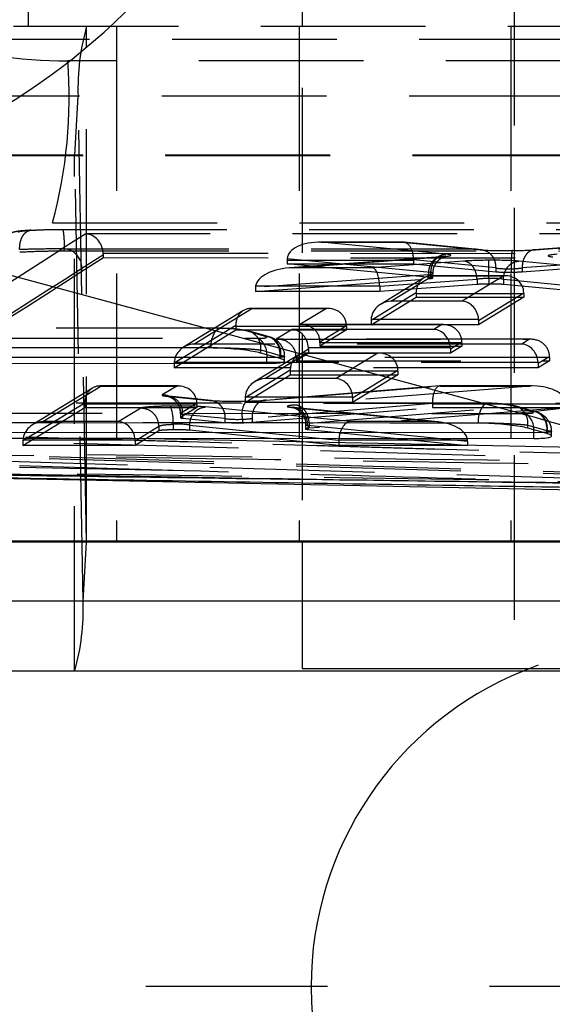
# Model space of a CAD drawing. Extents: x 39 to 778, y 26 to 580.
# Tile 5 of 41: x 266 to 274, y 38 to 53. Entities that reach past the tile are written whole.
import ezdxf

# ---------------------------------------------------------------- set-up
doc = ezdxf.new("R2010")
doc.units = 0
doc.header["$LTSCALE"] = 2
doc.linetypes.add('HIDDEN', pattern=[1.905, 1.27, -0.635])
doc.layers.get('0').update_dxf_attribs({"linetype": 'CONTINUOUS'})

# ---------------------------------------------------------------- blocks, each defined once
blk = doc.blocks.new('SW_CENTERMARKSYMBOL_7')
at = {"color": 0, "linetype": 'CONTINUOUS'}
for p, q in [((-5, 0), (-7.8, 0)), ((0, 0), (-2.5, 0))]:
    blk.add_line(p, q, dxfattribs=at)

msp = doc.modelspace()

# ---------------------------------------------------------------- linework, layer by layer
at = {"color": 7, "linetype": 'HIDDEN'}
for p, q in [((273.453596, 88.457411), (273.453596, 43.257409)), ((270.18544, 86.494909), (270.18544, 45.219911)), ((270.18544, 78.55741), (270.18544, 53.15741)), ((265.963105, 53.15741), (265.963105, 59.60741)), ((261.924152, 53.15741), (287.197529, 53.15741)), ((266.860002, 45.219911), (266.860002, 53.15741)), ((267.320656, 53.15741), (267.320656, 45.219911)), ((270.135439, 53.15741), (270.135439, 45.219911)), ((273.403595, 53.15741), (273.403595, 45.219911)), ((264.366268, 52.95741), (284.762554, 52.95741)), ((282.559829, 52.622884), (266.568077, 52.622884)), ((289.61103, 52.080589), (264.224735, 52.080589)), ((266.676248, 51.170808), (266.728006, 52.080589)), ((266.858359, 45.206513), (266.728006, 52.080589)), ((289.61103, 52.080589), (266.728006, 52.080589)), ((289.662787, 51.170808), (264.276491, 51.170808)), ((289.664429, 51.15741), (264.278134, 51.15741)), ((266.674607, 43.219911), (266.674607, 51.15741)), ((266.806602, 44.296732), (266.676248, 51.170808)), ((289.662787, 51.170808), (266.676248, 51.170808)), ((259.982567, 46.65194), (266.333978, 50.127547)), ((266.333978, 50.127547), (282.325731, 50.127547)), ((266.845894, 49.957649), (266.487482, 49.728699)), ((280.193336, 49.954658), (266.845894, 49.957649)), ((271.741158, 49.827503), (270.444424, 49.827488)), ((270.476573, 49.826966), (271.730845, 49.826981)), ((272.401541, 49.643624), (270.476573, 49.826966)), ((271.730845, 49.826981), (272.926693, 49.711365)), ((272.955231, 49.710599), (271.750924, 49.827031)), ((275.334927, 49.827417), (273.764595, 49.711285)), ((273.783508, 49.711521), (275.345254, 49.82702)), ((266.514252, 49.694515), (266.514252, 49.725605)), ((266.787929, 49.429258), (267.117397, 49.639718)), ((267.116836, 49.658142), (279.87851, 49.655282)), ((267.117397, 49.590353), (267.117397, 49.639718)), ((266.787929, 49.379892), (267.117397, 49.590353)), ((267.117397, 49.590353), (279.877995, 49.587493)), ((271.901331, 49.547504), (269.951015, 49.547482)), ((269.951015, 49.547482), (269.951015, 49.49513)), ((269.951015, 49.49513), (271.901331, 49.495153)), ((272.16293, 49.284458), (269.951015, 49.49513)), ((269.95187, 49.574764), (272.163042, 49.364162)), ((272.322032, 49.604619), (269.987227, 49.431961)), ((270.039554, 49.434669), (272.340982, 49.604859)), ((272.673023, 49.536677), (271.266279, 49.434684)), ((271.901331, 49.547504), (271.901331, 49.495153)), ((271.901331, 49.495153), (273.168218, 49.372669)), ((273.168218, 49.431994), (271.901387, 49.554472)), ((274.59784, 49.434723), (273.5227, 49.536839)), ((275.233337, 49.554554), (273.577332, 49.432085)), ((273.577419, 49.372721), (275.23341, 49.49519)), ((266.787929, 49.379892), (266.787929, 49.429258)), ((272.134279, 49.325384), (269.464479, 49.127953)), ((271.266279, 49.434684), (270.039554, 49.434669)), ((272.134279, 49.325384), (272.134279, 49.266012)), ((272.163042, 49.364162), (272.16293, 49.364147)), ((272.16293, 49.364147), (272.16293, 49.284458)), ((272.19901, 49.276728), (272.19901, 49.347913)), ((273.168218, 49.431735), (273.168218, 49.431994)), ((273.168218, 49.431735), (273.168218, 49.372669)), ((273.407077, 49.419222), (273.407077, 49.419168)), ((273.407077, 49.419168), (273.407077, 49.366595)), ((273.577332, 49.432085), (273.577419, 49.431998)), ((273.577419, 49.431998), (273.577419, 49.372721)), ((269.464479, 49.068583), (272.134279, 49.266012)), ((271.379654, 49.148336), (272.880285, 49.257136)), ((272.880285, 49.177406), (271.379654, 49.068605)), ((272.061822, 49.279704), (271.391983, 48.869643)), ((271.550982, 48.919199), (272.191809, 49.3115)), ((273.311443, 49.312034), (272.176507, 49.312023)), ((272.191809, 49.3115), (273.292727, 49.311513)), ((273.292727, 49.311513), (272.651832, 48.919212)), ((272.880285, 49.257136), (272.880285, 49.257289)), ((272.880285, 49.257136), (272.880285, 49.177406)), ((273.06462, 49.270002), (273.064618, 49.270037)), ((273.06462, 49.270002), (273.06462, 49.183519)), ((273.286077, 49.257569), (273.286077, 49.257213)), ((273.286077, 49.257213), (274.432047, 49.148371)), ((273.286077, 49.257213), (273.286077, 49.177484)), ((274.432047, 49.068642), (273.286077, 49.177484)), ((269.464479, 49.127953), (269.464479, 49.068583)), ((271.379654, 49.068605), (269.464479, 49.068583)), ((269.466107, 49.155185), (271.37955, 49.155207)), ((271.942827, 49.049111), (271.246103, 48.622589)), ((271.379654, 49.148336), (271.379654, 49.068605)), ((273.601019, 49.032038), (271.942879, 49.032019)), ((271.942879, 49.032019), (271.942879, 48.979668)), ((272.904168, 48.622615), (273.600967, 49.049135)), ((273.601019, 49.032038), (273.601019, 48.979686)), ((271.246103, 48.553116), (271.942879, 48.979668)), ((272.651832, 48.919212), (271.550982, 48.919199)), ((271.942879, 48.979668), (273.601019, 48.979686)), ((273.601019, 48.979686), (272.904168, 48.553135)), ((269.278797, 48.775937), (268.354262, 48.20892)), ((268.513442, 48.258604), (269.40898, 48.807835)), ((270.575809, 48.808358), (269.393676, 48.808358)), ((269.40898, 48.807835), (270.557097, 48.807835)), ((270.557097, 48.807835), (270.149307, 48.557739)), ((270.149307, 48.557739), (272.336886, 48.557739)), ((272.3556, 48.558261), (270.168021, 48.558261)), ((271.246103, 48.622589), (271.246103, 48.553116)), ((271.246622, 48.639718), (272.903648, 48.639739)), ((272.336886, 48.557739), (272.216427, 48.483861)), ((272.904168, 48.622615), (272.904168, 48.553135)), ((268.931749, 48.503663), (253.572838, 48.510253)), ((268.952611, 48.500837), (253.593699, 48.507426)), ((269.159953, 48.545451), (268.20862, 47.962)), ((268.20862, 47.892524), (269.160004, 48.476006)), ((268.931749, 48.503663), (268.952611, 48.500837)), ((269.160004, 48.528358), (269.160004, 48.476006)), ((270.86533, 48.528358), (269.160004, 48.528358)), ((269.160004, 48.476006), (270.86533, 48.476006)), ((269.599999, 48.381894), (269.303666, 48.465211)), ((269.660599, 48.373414), (269.363874, 48.45684)), ((270.028847, 48.483861), (269.780607, 48.331616)), ((272.216427, 48.483861), (270.028847, 48.483861)), ((270.457487, 48.295354), (270.865278, 48.545451)), ((270.86533, 48.476006), (270.457539, 48.225909)), ((270.86533, 48.528358), (270.86533, 48.476006)), ((272.904168, 48.553135), (271.246103, 48.553116)), ((254.059547, 48.353726), (269.507409, 48.347098)), ((273.570442, 48.258604), (268.513442, 48.258604)), ((269.607178, 48.379792), (269.599999, 48.381894)), ((269.780607, 48.331616), (273.689491, 48.331616)), ((273.708203, 48.332138), (269.799321, 48.332138)), ((272.645119, 48.278261), (270.457539, 48.278261)), ((270.457539, 48.278261), (270.457539, 48.225909)), ((272.468814, 48.187257), (272.645067, 48.295354)), ((272.645119, 48.278261), (272.645119, 48.225909)), ((273.689491, 48.331616), (273.570442, 48.258604)), ((253.420131, 48.210254), (268.77904, 48.203664)), ((268.77904, 48.197994), (268.77904, 48.203664)), ((269.543919, 48.168037), (269.84197, 48.08424)), ((269.543919, 48.119967), (269.543919, 48.168037)), ((269.60872, 47.725612), (270.249543, 48.117919)), ((270.088787, 48.069231), (270.281234, 48.187257)), ((270.281234, 48.117781), (270.08884, 47.999786)), ((271.369173, 48.118453), (270.234241, 48.11844)), ((270.249543, 48.117919), (271.350458, 48.11793)), ((270.280714, 48.204384), (272.468294, 48.204384)), ((270.281234, 48.187257), (270.281234, 48.117781)), ((272.468814, 48.117781), (270.281234, 48.117781)), ((270.457539, 48.225909), (272.645119, 48.225909)), ((271.350458, 48.11793), (270.709568, 47.725625)), ((272.645119, 48.225909), (272.468814, 48.117781)), ((272.468814, 48.187257), (272.468814, 48.117781)), ((268.20862, 47.962), (268.20862, 47.892524)), ((268.20914, 47.979125), (273.822309, 47.979125)), ((270.119553, 48.086121), (269.449719, 47.676054)), ((269.84197, 48.036169), (269.84197, 48.08424)), ((269.842002, 48.085196), (269.852198, 48.082206)), ((269.852198, 48.082206), (269.852222, 48.082975)), ((269.852198, 48.03317), (269.852198, 48.082206)), ((269.913021, 47.999069), (269.913021, 48.067331)), ((273.997723, 48.052137), (270.08884, 48.052137)), ((270.08884, 48.052137), (270.08884, 47.999786)), ((270.08884, 47.999786), (273.997723, 47.999786)), ((273.822828, 47.962), (273.997671, 48.069231)), ((273.997723, 47.999786), (273.822828, 47.892524)), ((273.822828, 47.962), (273.822828, 47.892524)), ((273.997723, 48.052137), (273.997723, 47.999786)), ((273.822828, 47.892524), (268.20862, 47.892524)), ((270.000559, 47.855528), (269.303843, 47.429002)), ((271.658748, 47.838455), (270.000612, 47.838438)), ((270.000612, 47.838438), (270.000612, 47.786086)), ((270.961904, 47.429027), (271.658695, 47.855552)), ((271.658748, 47.838455), (271.658748, 47.786105)), ((269.303843, 47.359528), (270.000612, 47.786086)), ((270.709568, 47.725625), (269.60872, 47.725612)), ((270.000612, 47.786086), (271.658748, 47.786105)), ((271.658748, 47.786105), (270.961904, 47.359548)), ((266.950491, 47.580037), (266.024321, 47.013044)), ((266.183322, 47.062602), (267.080479, 47.611832)), ((268.270041, 47.612369), (267.065178, 47.612356)), ((267.080479, 47.611832), (268.251325, 47.611845)), ((268.251325, 47.611845), (268.026303, 47.474095)), ((272.302381, 47.612235), (269.606215, 47.392057)), ((269.627287, 47.392463), (272.31428, 47.61189)), ((273.698748, 47.611905), (270.072655, 47.31887)), ((273.732039, 47.612428), (272.306762, 47.612413)), ((272.31428, 47.61189), (273.698748, 47.611905)), ((273.048849, 47.346124), (256.449719, 47.35329)), ((273.069709, 47.343297), (256.470581, 47.350462)), ((266.831496, 47.349443), (265.878442, 46.76599)), ((268.096763, 47.454886), (268.749866, 47.391051)), ((268.778782, 47.390248), (268.125707, 47.454081)), ((268.306605, 47.194616), (268.559561, 47.349467)), ((269.303843, 47.429002), (269.303843, 47.359528)), ((270.961904, 47.359548), (269.303843, 47.359528)), ((269.304362, 47.446131), (270.961384, 47.44615)), ((270.292505, 47.039477), (274.245362, 47.358919)), ((270.961904, 47.429027), (270.961904, 47.359548)), ((273.069709, 47.343297), (273.048849, 47.346124)), ((256.936939, 47.196619), (273.625414, 47.189459)), ((265.878442, 46.696517), (266.831548, 47.28)), ((268.559613, 47.33237), (266.831548, 47.332352)), ((266.831548, 47.332352), (266.831548, 47.28)), ((266.831548, 47.28), (268.559613, 47.280019)), ((267.693824, 47.270573), (267.35407, 47.062615)), ((268.305336, 47.191359), (268.305336, 47.12359)), ((268.559613, 47.280019), (268.306605, 47.125136)), ((268.306605, 47.194616), (268.306605, 47.125136)), ((268.559613, 47.33237), (268.559613, 47.280019)), ((270.92176, 47.062656), (268.690535, 47.289436)), ((272.192928, 47.340173), (269.411155, 47.113003)), ((269.411323, 47.052899), (272.193008, 47.28006)), ((270.023779, 47.282079), (272.219648, 47.062672)), ((272.282065, 47.058522), (270.053429, 47.281203)), ((274.246312, 47.280082), (270.292505, 46.960562)), ((274.246312, 47.332434), (272.193008, 47.332411)), ((272.193008, 47.332411), (272.193008, 47.28006)), ((272.193008, 47.28006), (274.246312, 47.280082)), ((273.717641, 47.224205), (273.421058, 47.30759)), ((273.481266, 47.299219), (273.4718, 47.301657)), ((273.778114, 47.215758), (273.481266, 47.299219)), ((273.722497, 47.2228), (273.717641, 47.224205)), ((256.297016, 47.05329), (272.896144, 47.046123)), ((267.35407, 47.062615), (266.183322, 47.062602)), ((268.992796, 47.111606), (268.340039, 47.175409)), ((268.340039, 47.175409), (268.340039, 47.116022)), ((268.340039, 47.116022), (268.992796, 47.052219)), ((268.992796, 47.111522), (268.992796, 47.111606)), ((268.992796, 47.111522), (268.992796, 47.052219)), ((269.262972, 47.099631), (269.262972, 47.046536)), ((269.411155, 47.113003), (269.411325, 47.112986)), ((269.411325, 47.112986), (269.411323, 47.052899)), ((270.292505, 47.039307), (270.292505, 47.039477)), ((272.219648, 47.062672), (270.92176, 47.062656)), ((272.896144, 47.040453), (272.896144, 47.046123)), ((262.115934, 46.94101), (276.705627, 46.505717)), ((276.714655, 46.506196), (262.138003, 46.941099)), ((267.606405, 46.766018), (267.974115, 46.991089)), ((267.974115, 46.921609), (267.606405, 46.696538)), ((267.974115, 46.991089), (267.974115, 46.991104)), ((267.974115, 46.991089), (267.974115, 46.921609)), ((268.19257, 47.022849), (268.19257, 46.93673)), ((268.448548, 47.009974), (268.448563, 47.009946)), ((268.448563, 47.009946), (270.751094, 46.77592)), ((268.448563, 47.009946), (268.448563, 46.930601)), ((270.751094, 46.696575), (268.448563, 46.930601)), ((270.236504, 47.018258), (270.236504, 46.950455)), ((270.292505, 46.960562), (270.250733, 46.955686)), ((270.269203, 47.002513), (270.269203, 47.002691)), ((272.735245, 46.756111), (270.269203, 47.002513)), ((270.269203, 47.002513), (270.269203, 46.943001)), ((270.269203, 46.943001), (272.735245, 46.696597)), ((270.292505, 47.039307), (270.292505, 46.960562)), ((273.661311, 47.010416), (273.95906, 46.926703)), ((273.661311, 46.962345), (273.661311, 47.010416)), ((273.95906, 46.878632), (273.95906, 46.926703)), ((273.959083, 46.927353), (273.966252, 46.92528)), ((273.966252, 46.92528), (273.966274, 46.925928)), ((273.966252, 46.876553), (273.966252, 46.92528)), ((274.030033, 46.841329), (274.030033, 46.909585)), ((265.878442, 46.76599), (265.878442, 46.696517)), ((265.878962, 46.783119), (267.605885, 46.78314)), ((267.606405, 46.766018), (267.606405, 46.696538)), ((270.751094, 46.77592), (270.751094, 46.696575)), ((270.751207, 46.783177), (272.733647, 46.783201)), ((272.735245, 46.756111), (272.735245, 46.696597)), ((276.438373, 46.218855), (262.434717, 46.636663)), ((276.438373, 46.186069), (262.434717, 46.603877)), ((267.606405, 46.696538), (265.878442, 46.696517)), ((272.735245, 46.696597), (270.751094, 46.696575)), ((268.36354, 46.306841), (259.620157, 46.480713)), ((268.36354, 46.306841), (261.144516, 46.522222)), ((266.806602, 44.296732), (266.858359, 45.206513)), ((292.244655, 45.206513), (266.858359, 45.206513)), ((282.88544, 45.206513), (270.18544, 45.206513)), ((292.192898, 44.296732), (266.806602, 44.296732)), ((282.88544, 44.296732), (270.18544, 44.296732))]:
    msp.add_line(p, q, dxfattribs=at)
at = {"color": 7, "linetype": 'CONTINUOUS'}
for p, q in [((273.509882, 47.198787), (261.18746, 50.530413)), ((268.77904, 48.197994), (253.420131, 48.204582)), ((269.84197, 48.036169), (269.543919, 48.119967)), ((269.640106, 48.049925), (254.191135, 48.056552)), ((254.191135, 47.967931), (269.640106, 47.961302)), ((269.638476, 48.093382), (269.640106, 48.049925)), ((269.640106, 47.961302), (269.640106, 48.049925)), ((269.852198, 48.03317), (269.84197, 48.036169)), ((272.896144, 47.040453), (256.297016, 47.047618)), ((273.757002, 46.892287), (257.068527, 46.899445)), ((273.95906, 46.878632), (273.661311, 46.962345)), ((273.757002, 46.803664), (273.757002, 46.892287)), ((267.563253, 46.80632), (275.271299, 46.653039)), ((267.563253, 46.80632), (273.757002, 46.803664)), ((273.966252, 46.876553), (273.95906, 46.878632)), ((258.490876, 46.328451), (277.729416, 45.945873)), ((289.01838, 45.219911), (263.632084, 45.219911)), ((270.18544, 45.219911), (270.18544, 43.257409)), ((270.18544, 43.257409), (282.88544, 43.257409)), ((289.664429, 43.219911), (264.278134, 43.219911))]:
    msp.add_line(p, q, dxfattribs=at)
at = {"color": 8, "linetype": 'CONTINUOUS'}
for p, q in [((273.757002, 46.892287), (273.755397, 46.935893)), ((270.18544, 45.206513), (264.094382, 45.206513)), ((270.18544, 44.296732), (264.146137, 44.296732))]:
    msp.add_line(p, q, dxfattribs=at)
at = {"color": 7, "linetype": 'HIDDEN', "flags": 128}
for points in [[(268.77904, 48.203664), (268.782525, 48.267236), (268.792783, 48.327919), (268.809346, 48.38296), (268.831463, 48.429856), (268.858127, 48.466479), (268.88813, 48.491167), (268.92011, 48.502795), (268.931749, 48.503663)], [(269.363874, 48.45684), (269.354121, 48.459347), (269.303666, 48.465211)], [(273.048849, 47.346124), (273.037209, 47.345254), (273.005231, 47.333626), (272.97523, 47.308938), (272.948564, 47.272315), (272.926449, 47.225419), (272.909886, 47.170378), (272.899631, 47.109695), (272.896144, 47.046123)], [(273.4718, 47.301657), (273.471513, 47.301724), (273.421058, 47.30759)], [(276.815799, 46.424687), (276.29932, 46.440096), (274.233404, 46.501737), (265.969693, 46.748291), (261.295517, 46.887744)], [(261.144516, 46.588312), (261.661004, 46.572903), (263.726947, 46.511266), (267.858823, 46.387991), (272.261773, 46.256626), (276.664704, 46.125257)]]:
    msp.add_lwpolyline(points, dxfattribs=at)
at = {"color": 8, "linetype": 'CONTINUOUS', "flags": 128}
for points in [[(269.78523, 48.052121), (269.782257, 48.05194), (269.640158, 48.049925), (269.640106, 48.049925), (269.640106, 48.049925)], [(273.902702, 46.894477), (273.899387, 46.894278), (273.757055, 46.892287), (273.757002, 46.892287), (273.757002, 46.892287)]]:
    msp.add_lwpolyline(points, dxfattribs=at)
at = {"color": 7, "linetype": 'CONTINUOUS'}
for centre, radius, start, end in [((260.452644, 60.478547), 9.975236, 274.2244638, 354.7432877), ((272.775069, 57.146918), 9.975233, 274.224448, 354.7433065), ((275.571847, 38.35741), 5.25, 180, 67.8485588), ((275.571847, 38.35741), 5.25, 112.1514412, 180)]:
    msp.add_arc(centre, radius, start, end, dxfattribs=at)
at = {"color": 7, "linetype": 'HIDDEN'}
for centre, radius, start, end in [((270.176427, 52.204383), 3.450643, 163.9671647, 182.0559705), ((259.209271, 52.054598), 7.380716, 344.8650907, 4.4159195), ((266.633396, 51.169257), 0.04288, 343.9615096, 2.0728521), ((266.486843, 49.427609), 0.30109, 0.3137302, 89.8784048), ((272.134188, 49.324734), 0.000656, 82.0565282, 92.6583812), ((266.371384, 48.5287), 2.788619, 359.9929666, 0.3441766), ((269.279725, 48.203857), 0.266611, 352.2787811, 71.601552), ((267.974262, 48.528084), 2.891068, 0.0054327, 0.3441972), ((269.355299, 48.107808), 0.283545, 357.0837072, 57.5569592), ((267.892527, 48.278981), 2.565012, 359.9839013, 0.3657286), ((270.080107, 48.278981), 2.565012, 359.9839013, 0.3657286), ((267.197772, 48.051863), 2.891068, 0.0054327, 0.3441972), ((271.106655, 48.051863), 2.891068, 0.0054327, 0.3441972), ((268.026154, 47.194856), 0.279239, 59.4254327, 89.9695225), ((268.087671, 47.201351), 0.253698, 354.1310188, 87.9461976), ((268.025016, 47.192773), 0.281594, 0.3750162, 37.4971517), ((269.610131, 47.178497), 0.356004, 145.7002977, 192.7990559), ((267.581805, 47.077237), 0.613182, 354.9112414, 21.5356059), ((273.397117, 47.046236), 0.266611, 352.2787811, 71.601552), ((273.47191, 46.950671), 0.283872, 357.016002, 57.2651766), ((266.901262, 45.208052), 0.04293, 163.9641535, 182.0545129), ((263.358131, 44.172938), 3.450692, 343.9673953, 2.0559352), ((275.571847, 38.35741), 5.25, 67.8485588, 112.1514412)]:
    msp.add_arc(centre, radius, start, end, dxfattribs=at)
for centre, major_axis, ratio, start_param, end_param in [((266.57359, 60.136899), (0.406928, 7.503138), 0.993191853, 2.895891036, 3.195405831), ((266.324272, 60.136899), (-0.924696, 9.967085), 0.993714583, 2.307588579, 3.049476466), ((2697.798854, 1484.600529), (23455.283247, 143.599147), 0.060855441, 4.608172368, 4.608784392), ((266.84772, 49.658209), (-0.084841, 0.290537), 0.881287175, 4.460281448, 5.969991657), ((270.478279, 49.547489), (0.526534, -0.025015), 0.529652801, 1.599190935, 3.133487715), ((271.73255, 49.547503), (0.013497, 0.279882), 0.601515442, 4.766283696, 6.373275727), ((-148069.543216, 13.394878), (149020.851814, 912.343156), 0.060855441, 6.186599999, 6.186905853), ((2697.800681, 1484.301089), (23454.983247, 143.59916), 0.060856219, 4.608172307, 4.608784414), ((2697.800681, 1484.251649), (23454.983247, 143.59731), 0.060855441, 4.608172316, 4.608784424), ((266.818995, 49.639859), (-0.009714, 0.300406), 0.992803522, 4.679828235, 4.741158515), ((271.94277, 49.624131), (0.534536, 0.003273), 0.060855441, 5.552502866, 6.82173778), ((273.389378, 49.731366), (0.541998, 0.003318), 0.060855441, 3.689035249, 4.777894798), ((273.384831, 49.731076), (0.538012, 0.003294), 0.060855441, 4.786855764, 5.546603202), ((274.510069, 49.621981), (0.533963, 0.003269), 0.060855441, 2.401941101, 3.675167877), ((270.130796, 49.547485), (0.000003, 0.28), 0.642078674, 1.473224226, 1.570810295), ((272.078443, 49.547506), (0.000002, 0.28), 0.632541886, 1.545919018, 1.570809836), ((273.067887, 49.516718), (0.539449, 0.003303), 0.060855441, 1.584587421, 2.391643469), ((273.062892, 49.516483), (0.542755, 0.003323), 0.060855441, 0.559779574, 1.575297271), ((-148069.54139, 13.095438), (149021.151814, 912.343142), 0.060855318, 6.186601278, 6.186905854), ((-148069.54139, 13.045999), (149021.151814, 912.344992), 0.060855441, 6.18660128, 6.186905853), ((270.041258, 49.155192), (0.576033, 0.021273), 0.484679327, 1.555857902, 3.065567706), ((271.267984, 49.155206), (-0.010138, 0.279971), 0.398011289, 4.697983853, 6.207693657), ((272.193513, 49.032023), (-0.076591, 0.2718), 0.878241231, 5.979503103, 7.550310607), ((271.944474, 49.344653), (0.254535, 0.003315), 0.127782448, 5.55157705, 6.820456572), ((273.391083, 49.451889), (0.261997, 0.003359), 0.125876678, 3.693589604, 4.771859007), ((273.391083, 49.382412), (0.261998, 0.001604), 0.060855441, 3.694830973, 4.773100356), ((273.294432, 49.032035), (0.297151, 0.083727), 0.899169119, 6.040624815, 7.611409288), ((273.386536, 49.451598), (0.258012, 0.003335), 0.126880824, 4.790444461, 5.543552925), ((273.386536, 49.382122), (0.258012, 0.00158), 0.060855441, 4.791712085, 5.544821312), ((271.944474, 49.275176), (0.254536, 0.001558), 0.060855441, 5.553589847, 6.821747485), ((273.069591, 49.23724), (0.259449, 0.003344), 0.126515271, 1.588331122, 2.386969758), ((273.069591, 49.167764), (0.259449, 0.001588), 0.060855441, 1.589589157, 2.388227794), ((273.064596, 49.237006), (0.262755, 0.003364), 0.125689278, 0.566498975, 1.569099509), ((273.064596, 49.167529), (0.262755, 0.001609), 0.060855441, 0.567735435, 1.570335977), ((269.809641, 49.138064), (0.344333, 0.029494), 0.810171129, 2.975186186, 3.072307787), ((271.031746, 49.138078), (0.347124, 0.02905), 0.803791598, 6.216018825, 6.240543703), ((271.914904, 49.03202), (0, 0.28), 0.099909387, 4.712388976, 4.77346433), ((273.573041, 49.032038), (0, 0.28), 0.099920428, 4.712388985, 4.773487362), ((271.552688, 48.639722), (0.297146, 0.083734), 0.899175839, 1.328199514, 2.837909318), ((272.653536, 48.639734), (-0.076584, 0.271802), 0.878233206, 4.469817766, 5.97952757), ((269.410685, 48.528358), (-0.076701, 0.271774), 0.878373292, 5.979098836, 7.549895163), ((270.558801, 48.528358), (0.297061, 0.083838), 0.899321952, 6.04018536, 7.610981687), ((270.151012, 48.278261), (0.297061, 0.083838), 0.899321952, 6.04018536, 7.610981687), ((271.524713, 48.622596), (0.000467, 0.280523), 0.993177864, 1.51137478, 1.572472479), ((272.338592, 48.278261), (0.297061, 0.083838), 0.899321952, 6.04018536, 7.610981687), ((272.625559, 48.622609), (0.000481, 0.280523), 0.993177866, 4.714114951, 4.775189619), ((270.030553, 48.204384), (-0.076701, 0.271774), 0.878373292, 4.469389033, 5.979098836), ((272.218133, 48.204384), (-0.076701, 0.271774), 0.878373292, 4.469389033, 5.979098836), ((268.515148, 47.979126), (0.297061, 0.083838), 0.899321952, 1.32779638, 2.837506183), ((269.579009, 48.084722), (0.082791, 0.288351), 0.868279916, 4.958300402, 6.522858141), ((269.782312, 48.052138), (0.297061, 0.083838), 0.899321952, 6.04018536, 7.610981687), ((273.572147, 47.979126), (-0.076701, 0.271774), 0.878373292, 4.469389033, 5.979098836), ((273.691195, 48.052138), (0.297061, 0.083838), 0.899321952, 6.04018536, 7.610981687), ((270.251247, 47.83844), (-0.076592, 0.2718), 0.87824282, 5.979498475, 7.55030585), ((270.002629, 48.187258), (0, 0.280523), 0.993158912, 4.71238898, 4.773475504), ((271.352162, 47.838453), (0.29715, 0.083728), 0.899170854, 6.040619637, 7.611404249), ((272.190209, 48.187258), (0, 0.280523), 0.993158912, 4.71238898, 4.773475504), ((268.487224, 47.962), (0, 0.280523), 0.993158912, 1.509709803, 1.570796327), ((275.913123, 46.303859), (6.0706, -1.784306), 0.045925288, 3.151903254, 3.155090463), ((273.544223, 47.962), (0, 0.280523), 0.993158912, 4.71238898, 4.773475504), ((269.972638, 47.838437), (0, 0.28), 0.099907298, 4.712388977, 4.773464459), ((271.630771, 47.838456), (0, 0.28), 0.099918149, 4.712388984, 4.773487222), ((269.610426, 47.446134), (0.297145, 0.083735), 0.89917753, 1.328194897, 2.837904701), ((270.711272, 47.446146), (-0.076586, 0.271801), 0.878234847, 4.469812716, 5.97952252), ((267.082183, 47.332355), (-0.076592, 0.2718), 0.878242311, 5.979499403, 7.550306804), ((268.253029, 47.332368), (0.297147, 0.083732), 0.899175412, 6.040605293, 7.611390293), ((272.315984, 47.332413), (-0.011413, 0.279955), 0.43815332, 6.204243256, 7.80840589), ((273.700453, 47.332427), (0.545161, 0.021995), 0.512023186, 0.016120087, 1.553267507), ((266.803574, 47.332352), (0, 0.28), 0.099907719, 4.712388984, 4.773464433), ((268.556437, 47.474086), (0.532805, 0.003262), 0.060855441, 3.041040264, 3.671347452), ((268.531638, 47.332371), (0, 0.28), 0.099911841, 4.712388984, 4.773486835), ((269.211408, 47.410486), (0.536287, 0.003283), 0.060855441, 3.675516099, 4.908369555), ((269.582451, 47.429008), (0.000461, 0.280523), 0.993177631, 1.51135492, 1.572452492), ((269.211397, 47.410404), (0.53497, 0.003275), 0.060855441, 4.908880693, 5.602550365), ((270.683295, 47.429021), (0.000475, 0.280523), 0.993177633, 4.714094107, 4.775168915), ((268.225825, 47.270579), (0.534104, 0.00327), 0.060855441, 0.515072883, 1.708749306), ((268.558142, 47.194608), (0.252805, 0.003304), 0.12824051, 3.039789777, 3.670067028), ((271.983276, 47.332409), (0.000003, 0.28), 0.749045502, 4.712404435, 4.740124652), ((273.69665, 46.927031), (0.082267, 0.2885), 0.866465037, 4.955696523, 6.521274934), ((266.185026, 46.783123), (0.297146, 0.083735), 0.899176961, 1.32819582, 2.837905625), ((267.355775, 46.783137), (-0.076582, 0.271802), 0.878229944, 4.469826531, 5.979536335), ((268.558142, 47.125131), (0.252805, 0.001548), 0.060855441, 3.041040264, 3.6713708), ((269.213113, 47.131008), (0.256286, 0.003325), 0.127325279, 3.676147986, 4.906531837), ((269.213113, 47.061531), (0.256287, 0.001569), 0.060855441, 3.677427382, 4.907811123), ((269.213102, 47.130926), (0.25497, 0.003317), 0.127668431, 4.907560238, 5.601306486), ((269.213102, 47.061449), (0.25497, 0.001561), 0.060855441, 4.908880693, 5.602593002), ((270.923464, 46.783179), (0.014184, 0.279865), 0.614219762, 0.092213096, 1.6019229), ((272.221352, 46.783194), (0.513172, -0.025571), 0.543345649, 0.091475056, 1.60118486), ((268.22753, 46.991102), (0.254103, 0.003312), 0.127896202, 0.514343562, 1.707146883), ((268.22753, 46.921625), (0.254104, 0.001556), 0.060855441, 0.515518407, 1.70844131), ((283.01412, 44.307395), (9.054698, -2.621909), 0.030860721, 3.148361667, 3.15052855), ((266.157051, 46.765997), (0.000466, 0.280523), 0.993177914, 1.511369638, 1.572467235), ((267.327796, 46.766011), (0.000486, 0.280523), 0.993177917, 4.714135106, 4.775209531), ((271.091935, 46.766055), (0.339937, -0.030251), 0.820408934, 3.188569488, 3.214472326), ((272.392724, 46.766071), (0.341647, -0.029943), 0.816398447, 0.071430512, 0.16804552), ((244.442396, 126.973636), (534.209041, -11.506775), 0.14971046, 4.743346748, 4.775131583), ((244.289862, 126.973636), (534.091211, -11.508102), 0.150304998, 4.743351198, 4.775136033)]:
    msp.add_ellipse(centre, major_axis=major_axis, ratio=ratio, start_param=start_param, end_param=end_param, dxfattribs=at)
at = {"color": 7, "linetype": 'CONTINUOUS'}
for centre, major_axis, ratio, start_param, end_param in [((250.99951, 47.196875), (26.193503, -1.876709), 0.118254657, 0.393998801, 0.545258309), ((195.434271, 127.598211), (531.34298, -11.450541), 0.150517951, 4.83189088, 4.851800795), ((242.311284, 126.666015), (532.095851, -11.465108), 0.150304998, 4.74717527, 4.779084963)]:
    msp.add_ellipse(centre, major_axis=major_axis, ratio=ratio, start_param=start_param, end_param=end_param, dxfattribs=at)
at = {"color": 7, "linetype": 'HIDDEN'}
for points, knots in [([(266.002496, 50.013536), (265.933484, 50.008315), (265.825185, 50.000121), (265.727758, 49.985201), (265.676759, 49.960016), (265.661971, 49.952713)], [0, 0, 0, 0, 0.5550033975, 0.8709643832, 1, 1, 1, 1]), ([(265.796927, 49.986751), (265.802375, 49.98892), (265.818816, 49.995463), (265.889357, 50.00505), (265.978817, 50.010972), (266.017103, 50.013506)], [0, 0, 0, 0, 0.2208460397, 0.6665528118, 1, 1, 1, 1]), ([(265.826647, 49.714081), (265.826728, 49.734229), (265.826891, 49.774526), (265.837018, 49.832529), (265.853969, 49.885721), (265.877774, 49.931944), (265.907269, 49.969404), (265.941317, 49.996271), (265.978499, 50.012572), (266.004415, 50.013205), (266.017371, 50.013521)], [0, 0, 0, 0, 0.1250004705, 0.249998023, 0.3750075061, 0.5000071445, 0.6249975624, 0.750002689, 0.8750171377, 1, 1, 1, 1]), ([(266.017101, 50.013506), (266.060789, 50.015653), (266.162624, 50.020656), (266.328126, 50.024428), (266.440871, 50.024879), (266.482542, 50.025045)], [0, 0, 0, 0, 0.321407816, 0.749185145, 1, 1, 1, 1]), ([(266.482542, 50.025045), (266.483762, 50.02535), (266.486567, 50.02605), (266.492672, 50.016891), (266.500509, 49.98492), (266.508101, 49.916588), (266.513261, 49.826809), (266.513922, 49.75934), (266.514252, 49.725605)], [0, 0, 0, 0, 0.075463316, 0.173622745, 0.380213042, 0.586808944, 0.793400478, 1, 1, 1, 1]), ([(266.514252, 49.725605), (266.4525, 49.725453), (266.286218, 49.725043), (266.0408, 49.720897), (265.893766, 49.716713), (265.8276, 49.714066), (265.827584, 49.714066)], [0, 0, 0, 0, 0.252192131, 0.679094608, 0.999924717, 1, 1, 1, 1]), ([(265.827584, 49.677521), (265.917597, 49.68174), (266.095163, 49.690064), (266.344862, 49.69413), (266.481698, 49.694441), (266.514252, 49.694515)], [0, 0, 0, 0, 0.4393053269, 0.8666081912, 1, 1, 1, 1]), ([(272.401541, 49.643624), (272.370817, 49.638315), (272.309371, 49.627697), (272.231519, 49.562586), (272.176111, 49.471541), (272.167399, 49.399955), (272.163042, 49.364162)], [0, 0, 0, 0, 0.250005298, 0.49999686, 0.749998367, 1, 1, 1, 1]), ([(272.926693, 49.711365), (272.935034, 49.711418), (272.955647, 49.711549), (273.002535, 49.703239), (273.064166, 49.673671), (273.123403, 49.609998), (273.16263, 49.526335), (273.166358, 49.463441), (273.168222, 49.431994)], [0, 0, 0, 0, 0.0650701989, 0.160799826, 0.3706163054, 0.5804040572, 0.790204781, 1, 1, 1, 1]), ([(273.425059, 49.698671), (273.424225, 49.698941), (273.422369, 49.699543), (273.418442, 49.690879), (273.413617, 49.661218), (273.409284, 49.597455), (273.406752, 49.513673), (273.406967, 49.450706), (273.407075, 49.419222)], [0, 0, 0, 0, 0.077812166, 0.173118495, 0.379838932, 0.586577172, 0.793288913, 1, 1, 1, 1]), ([(273.783508, 49.711521), (273.769568, 49.711109), (273.741685, 49.710284), (273.701655, 49.694853), (273.664957, 49.669653), (273.633135, 49.634695), (273.607384, 49.59164), (273.58896, 49.542155), (273.577844, 49.488251), (273.577503, 49.450807), (273.577332, 49.432085)], [0, 0, 0, 0, 0.1249861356, 0.2500056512, 0.3749872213, 0.4999999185, 0.6249972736, 0.749997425, 0.8750000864, 1, 1, 1, 1]), ([(272.134158, 49.325389), (272.134357, 49.344113), (272.134754, 49.381559), (272.145956, 49.43547), (272.164457, 49.484953), (272.190286, 49.528011), (272.222199, 49.56298), (272.258962, 49.588174), (272.299085, 49.603615), (272.327017, 49.604444), (272.340982, 49.604859)], [0, 0, 0, 0, 0.125003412, 0.250002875, 0.375014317, 0.500011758, 0.625004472, 0.750012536, 0.875009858, 1, 1, 1, 1]), ([(272.201928, 49.347432), (272.203607, 49.378232), (272.206835, 49.437443), (272.247712, 49.51065), (272.29566, 49.56159), (272.341468, 49.591522), (272.375121, 49.605806), (272.393137, 49.611185), (272.400865, 49.612884), (272.39866, 49.61235), (272.377863, 49.609284), (272.342293, 49.606326), (272.319566, 49.604436)], [0, 0, 0, 0, 0.142995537, 0.274895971, 0.38383873, 0.474303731, 0.542389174, 0.593206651, 0.644617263, 0.712774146, 0.816477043, 1, 1, 1, 1]), ([(272.880283, 49.257289), (272.876965, 49.288737), (272.870327, 49.351633), (272.83211, 49.435313), (272.777867, 49.498965), (272.730319, 49.524832), (272.695037, 49.534468), (272.682388, 49.535737), (272.673023, 49.536677)], [0, 0, 0, 0, 0.219860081, 0.439722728, 0.659581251, 0.879450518, 0.910745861, 1, 1, 1, 1]), ([(273.064618, 49.270037), (273.064378, 49.301516), (273.063899, 49.364474), (273.062879, 49.448351), (273.061737, 49.514029), (273.060835, 49.543786), (273.060364, 49.548353), (273.060247, 49.549497)], [0, 0, 0, 0, 0.2233926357, 0.4467871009, 0.6702045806, 0.9174040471, 1, 1, 1, 1]), ([(273.286083, 49.257567), (273.289533, 49.289013), (273.296434, 49.351903), (273.339673, 49.435567), (273.401757, 49.499197), (273.46013, 49.526691), (273.501044, 49.53524), (273.515642, 49.536318), (273.5227, 49.536839)], [0, 0, 0, 0, 0.219943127, 0.439877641, 0.659833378, 0.879796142, 0.941876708, 1, 1, 1, 1]), ([(269.303666, 48.465211), (269.292741, 48.467944), (269.266146, 48.4746), (269.202742, 48.484613), (269.120132, 48.493549), (269.031543, 48.49964), (268.978921, 48.500438), (268.952611, 48.500837)], [0, 0, 0, 0, 0.147772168, 0.359724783, 0.572786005, 0.786399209, 1, 1, 1, 1]), ([(269.507409, 48.347098), (269.530939, 48.347495), (269.578004, 48.348289), (269.621912, 48.354412), (269.638757, 48.363389), (269.628965, 48.372486), (269.612238, 48.378095), (269.607178, 48.379792)], [0, 0, 0, 0, 0.2262029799, 0.4524522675, 0.6781756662, 0.9026413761, 1, 1, 1, 1]), ([(269.607178, 48.379792), (269.613854, 48.379562), (269.632666, 48.378915), (269.68031, 48.370448), (269.746217, 48.339654), (269.809419, 48.272079), (269.849695, 48.183221), (269.85138, 48.116389), (269.852222, 48.082975)], [0, 0, 0, 0, 0.0484746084, 0.136596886, 0.352437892, 0.5682887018, 0.7841569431, 1, 1, 1, 1]), ([(269.90959, 48.067523), (269.910655, 48.075452), (269.916295, 48.117424), (269.892052, 48.187208), (269.847665, 48.261433), (269.793264, 48.312728), (269.738667, 48.345606), (269.700677, 48.360973), (269.684762, 48.36609), (269.680956, 48.367314)], [0, 0, 0, 0, 0.055542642, 0.294017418, 0.489749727, 0.661300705, 0.817410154, 0.956336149, 1, 1, 1, 1]), ([(268.77904, 48.203664), (268.779058, 48.203664), (268.832915, 48.203664), (268.950853, 48.202271), (269.14082, 48.196418), (269.323131, 48.187346), (269.457339, 48.177599), (269.525435, 48.170501), (269.54391, 48.168038), (269.543919, 48.168037)], [0, 0, 0, 0, 0.000068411, 0.211935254, 0.424598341, 0.637848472, 0.851029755, 0.99992491, 1, 1, 1, 1]), ([(269.852837, 48.082789), (269.852846, 48.082788), (269.871986, 48.080236), (269.89389, 48.076215), (269.925413, 48.066016), (269.889245, 48.057191), (269.819498, 48.053791), (269.78523, 48.052121)], [0, 0, 0, 0, 0.000063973, 0.131458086, 0.424241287, 0.717113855, 1, 1, 1, 1]), ([(269.852222, 48.082975), (269.852429, 48.082911), (269.852645, 48.082844), (269.852828, 48.082791), (269.852837, 48.082789)], [0, 0, 0, 0, 0.952565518, 1, 1, 1, 1]), ([(268.126485, 47.454005), (268.117085, 47.455043), (268.101274, 47.456788), (268.100007, 47.457384), (268.112652, 47.45453), (268.138695, 47.446023), (268.185227, 47.422968), (268.243581, 47.373843), (268.289554, 47.294531), (268.311167, 47.224518), (268.30383, 47.187162), (268.302961, 47.18274)], [0, 0, 0, 0, 0.14383563, 0.241939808, 0.308573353, 0.374971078, 0.470923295, 0.622407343, 0.79166284, 0.975336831, 1, 1, 1, 1]), ([(268.749866, 47.391051), (268.766037, 47.390637), (268.798382, 47.389809), (268.845028, 47.374369), (268.887905, 47.349181), (268.925303, 47.314204), (268.955739, 47.271164), (268.977786, 47.221673), (268.991414, 47.167773), (268.992333, 47.130329), (268.992792, 47.111608)], [0, 0, 0, 0, 0.124990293, 0.249998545, 0.375016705, 0.499999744, 0.625009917, 0.750003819, 0.875008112, 1, 1, 1, 1]), ([(269.627287, 47.392463), (269.612715, 47.392002), (269.583569, 47.391079), (269.541701, 47.375553), (269.503322, 47.350311), (269.469987, 47.315334), (269.442992, 47.272315), (269.423625, 47.222896), (269.411863, 47.169071), (269.411391, 47.131692), (269.411155, 47.113003)], [0, 0, 0, 0, 0.124989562, 0.250000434, 0.375005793, 0.499993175, 0.624992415, 0.749996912, 0.874996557, 1, 1, 1, 1]), ([(273.471591, 47.300923), (273.458422, 47.304513), (273.420583, 47.314825), (273.328713, 47.328884), (273.20914, 47.340758), (273.10891, 47.345923), (273.059822, 47.345899), (273.047053, 47.345893)], [0, 0, 0, 0, 0.135132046, 0.388258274, 0.644605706, 0.907552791, 1, 1, 1, 1]), ([(273.421058, 47.30759), (273.409983, 47.310337), (273.383618, 47.316876), (273.320881, 47.326864), (273.238619, 47.335902), (273.149141, 47.342013), (273.096201, 47.342869), (273.069709, 47.343297)], [0, 0, 0, 0, 0.148450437, 0.35339266, 0.571372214, 0.785503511, 1, 1, 1, 1]), ([(268.15218, 47.302324), (268.093363, 47.301104), (267.975726, 47.298664), (267.830814, 47.290878), (267.72748, 47.281226), (267.704846, 47.274062), (267.693824, 47.270573)], [0, 0, 0, 0, 0.2531594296, 0.5063327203, 0.7596158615, 1, 1, 1, 1]), ([(267.974115, 46.991104), (267.969703, 47.027725), (267.960879, 47.100967), (267.895891, 47.193343), (267.803413, 47.257968), (267.730354, 47.266372), (267.693824, 47.270573)], [0, 0, 0, 0, 0.2500034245, 0.5000010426, 0.7500003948, 1, 1, 1, 1]), ([(268.448548, 47.009974), (268.452922, 47.045795), (268.46167, 47.117438), (268.517877, 47.208534), (268.596908, 47.273618), (268.659327, 47.284164), (268.690535, 47.289436)], [0, 0, 0, 0, 0.249993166, 0.499988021, 0.750006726, 1, 1, 1, 1]), ([(270.072655, 47.31887), (270.058457, 47.317608), (270.008198, 47.313144), (269.956484, 47.304398), (269.946623, 47.292607), (269.9972, 47.285705), (270.023779, 47.282079)], [0, 0, 0, 0, 0.11289009, 0.39960521, 0.684487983, 1, 1, 1, 1]), ([(270.269209, 47.002691), (270.26728, 47.034137), (270.263422, 47.097027), (270.223435, 47.180696), (270.163151, 47.244373), (270.100745, 47.273821), (270.053238, 47.282202), (270.03241, 47.282115), (270.023779, 47.282079)], [0, 0, 0, 0, 0.209975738, 0.4199485, 0.629911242, 0.839897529, 0.933659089, 1, 1, 1, 1]), ([(270.057679, 47.280835), (270.051917, 47.281422), (270.034982, 47.283148), (270.030126, 47.284315), (270.038179, 47.282802), (270.059987, 47.276443), (270.103443, 47.25773), (270.163427, 47.213545), (270.214191, 47.136771), (270.240202, 47.066457), (270.234164, 47.026244), (270.233086, 47.019071)], [0, 0, 0, 0, 0.068148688, 0.200288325, 0.282659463, 0.347731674, 0.432806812, 0.598162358, 0.769740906, 0.958927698, 1, 1, 1, 1]), ([(270.292501, 47.039477), (270.289073, 47.070921), (270.282216, 47.133807), (270.24189, 47.217478), (270.184511, 47.281133), (270.132052, 47.308038), (270.094324, 47.317077), (270.080658, 47.318208), (270.072655, 47.31887)], [0, 0, 0, 0, 0.219358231, 0.438707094, 0.658062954, 0.877436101, 0.928221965, 1, 1, 1, 1]), ([(273.625414, 47.189459), (273.648617, 47.189856), (273.694987, 47.190651), (273.739106, 47.196658), (273.755546, 47.205593), (273.746146, 47.214895), (273.728558, 47.220774), (273.722497, 47.2228)], [0, 0, 0, 0, 0.221196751, 0.442048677, 0.666527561, 0.885075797, 1, 1, 1, 1]), ([(273.966274, 46.925928), (273.965489, 46.959343), (273.963918, 47.026174), (273.923979, 47.11504), (273.861168, 47.182644), (273.796047, 47.213236), (273.748565, 47.221885), (273.729716, 47.222547), (273.722497, 47.2228)], [0, 0, 0, 0, 0.215659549, 0.431331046, 0.646975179, 0.862646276, 0.947390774, 1, 1, 1, 1]), ([(274.025762, 46.909824), (274.026996, 46.920984), (274.031932, 46.965628), (274.005918, 47.036805), (273.960247, 47.108958), (273.905227, 47.158791), (273.850304, 47.190648), (273.812112, 47.205518), (273.796469, 47.210283), (273.793425, 47.211211)], [0, 0, 0, 0, 0.07686199, 0.307467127, 0.498814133, 0.667276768, 0.821564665, 0.965270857, 1, 1, 1, 1]), ([(272.896144, 47.046123), (272.896161, 47.046123), (272.950518, 47.046123), (273.068672, 47.04473), (273.261915, 47.038512), (273.439975, 47.030202), (273.582618, 47.018684), (273.631134, 47.014439), (273.661302, 47.010417), (273.661311, 47.010416)], [0, 0, 0, 0, 0.0000684, 0.213869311, 0.424713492, 0.646675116, 0.848701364, 0.99995329, 1, 1, 1, 1]), ([(267.974115, 46.991104), (267.974117, 46.991107), (267.976626, 46.995291), (267.991387, 47.00139), (268.039265, 47.011543), (268.107178, 47.018966), (268.16715, 47.022027), (268.192551, 47.022846), (268.19257, 47.022847)], [0, 0, 0, 0, 0.0001785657, 0.2406503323, 0.4940764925, 0.7471439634, 0.9998084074, 1, 1, 1, 1]), ([(268.19257, 46.93673), (268.164519, 46.936148), (268.108417, 46.934984), (268.039309, 46.931272), (267.990127, 46.926675), (267.979353, 46.923266), (267.974115, 46.921609)], [0, 0, 0, 0, 0.253473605, 0.506945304, 0.760312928, 1, 1, 1, 1]), ([(270.23667, 46.950455), (270.236615, 46.950436), (270.231755, 46.948687), (270.244561, 46.945991), (270.26306, 46.943746), (270.269203, 46.943001)], [0, 0, 0, 0, 0.007617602, 0.670471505, 1, 1, 1, 1]), ([(270.269203, 47.002691), (270.269194, 47.002693), (270.267968, 47.002938), (270.251957, 47.00665), (270.236197, 47.011488), (270.239183, 47.016725), (270.24004, 47.018228)], [0, 0, 0, 0, 0.000502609, 0.066206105, 0.731990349, 1, 1, 1, 1]), ([(273.966803, 46.925772), (273.966813, 46.92577), (273.980859, 46.923898), (274.019156, 46.917701), (274.039259, 46.90837), (274.006937, 46.899433), (273.936658, 46.896092), (273.902702, 46.894477)], [0, 0, 0, 0, 0.000101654, 0.153317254, 0.432538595, 0.725822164, 1, 1, 1, 1]), ([(273.966274, 46.925928), (273.966402, 46.925887), (273.966533, 46.925843), (273.966794, 46.925774), (273.966803, 46.925772)], [0, 0, 0, 0, 0.964056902, 1, 1, 1, 1]), ([(259.698273, 46.655872), (259.870518, 46.65261), (262.6956, 46.599095), (268.345501, 46.498125), (273.823254, 46.416436), (276.648039, 46.374309)], [0, 0, 0, 0, 0.030487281, 0.500038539, 1, 1, 1, 1]), ([(266.642361, 46.233989), (265.788472, 46.248481), (263.522247, 46.286942), (261.256059, 46.329461), (259.843745, 46.355959)], [0, 0, 0, 0, 0.376788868, 1, 1, 1, 1]), ([(276.664704, 46.068947), (275.281156, 46.107375), (272.514059, 46.184231), (269.747047, 46.265971), (268.36354, 46.306841)], [0, 0, 0, 0, 0.499999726, 1, 1, 1, 1])]:
    msp.add_open_spline(points, degree=3, knots=knots, dxfattribs=at)
at = {"color": 7, "linetype": 'CONTINUOUS'}
for points, knots in [([(269.543919, 48.119967), (269.50797, 48.128583), (269.436072, 48.145815), (269.270778, 48.169017), (269.086141, 48.186703), (268.914087, 48.196479), (268.81859, 48.19755), (268.77904, 48.197994)], [0, 0, 0, 0, 0.212780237, 0.425559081, 0.638096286, 0.850121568, 1, 1, 1, 1]), ([(269.640106, 47.961302), (269.69072, 47.96216), (269.791948, 47.963876), (269.886473, 47.977061), (269.923157, 47.996446), (269.902313, 48.016489), (269.864458, 48.029089), (269.852198, 48.03317)], [0, 0, 0, 0, 0.222937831, 0.445879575, 0.669104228, 0.892837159, 1, 1, 1, 1]), ([(273.661311, 46.962345), (273.625009, 46.971), (273.552428, 46.988306), (273.386114, 47.0117), (273.20089, 47.029293), (273.029714, 47.038921), (272.935375, 47.040003), (272.896144, 47.040453)], [0, 0, 0, 0, 0.21380621, 0.427481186, 0.642819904, 0.851466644, 1, 1, 1, 1]), ([(273.757002, 46.803664), (273.807389, 46.804502), (273.908124, 46.806177), (274.003227, 46.819201), (274.039898, 46.838505), (274.01968, 46.8589), (273.980158, 46.871959), (273.966252, 46.876553)], [0, 0, 0, 0, 0.2196633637, 0.4391681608, 0.6607702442, 0.8806423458, 1, 1, 1, 1]), ([(276.790175, 46.011269), (275.377946, 46.032616), (271.847364, 46.085985), (266.198543, 46.180995), (261.962011, 46.261506), (259.843745, 46.301761)], [0, 0, 0, 0, 0.249999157, 0.624999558, 1, 1, 1, 1])]:
    msp.add_open_spline(points, degree=3, knots=knots, dxfattribs=at)
at = {"color": 8, "linetype": 'CONTINUOUS'}
msp.add_open_spline([(276.655629, 46.076743), (273.876296, 46.117481), (270.538496, 46.166406), (267.20081, 46.224302), (266.642361, 46.233989)], degree=3, knots=[0, 0, 0, 0, 0.832683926, 1, 1, 1, 1], dxfattribs=at)

# ---------------------------------------------------------------- block references
at = {"color": 179, "linetype": 'CONTINUOUS'}
msp.add_blockref('SW_CENTERMARKSYMBOL_7', (275.571847, 38.35741), dxfattribs=at)

doc.saveas('drawing.dxf')
